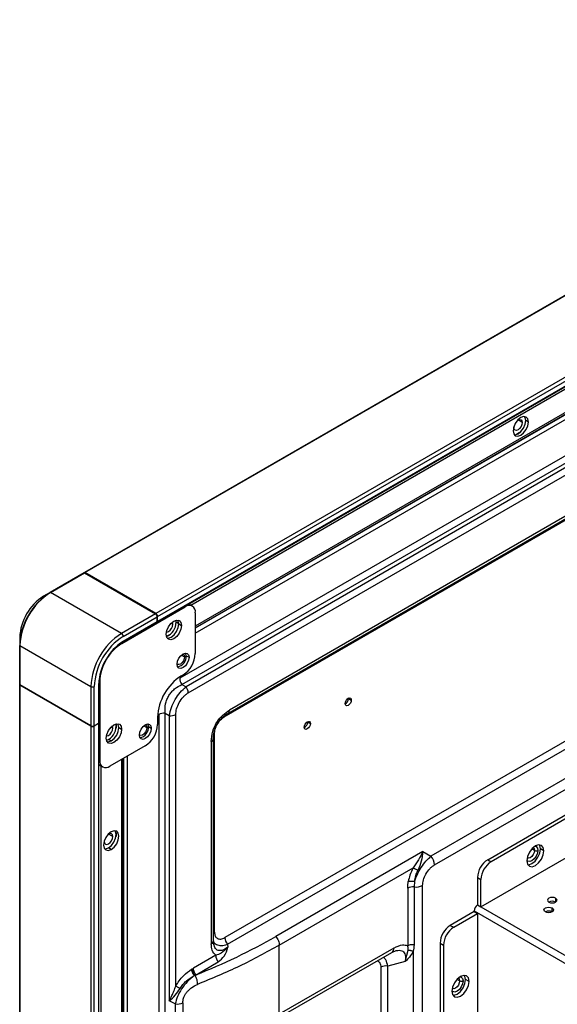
# Model space of a CAD drawing. Header units: millimetres. Extents: x 0 to 1118, y 0 to 864.
# Tile 117 of 254: x 853 to 872, y 684 to 718. Entities that reach past the tile are written whole.
import ezdxf

# ---------------------------------------------------------------- set-up
doc = ezdxf.new("R2010")
doc.units = ezdxf.units.MM

msp = doc.modelspace()

# ---------------------------------------------------------------- linework, layer by layer
at = {"color": 7, "linetype": 'Continuous', "lineweight": 25}
for p, q in [((998.829, 781.191), (855.592, 698.502)), ((855.609, 698.501), (998.845, 781.189)), ((1001.299, 779.773), (858.062, 697.085)), ((858.121, 696.982), (1001.358, 779.671)), ((1001.357, 779.493), (858.121, 696.804)), ((858.135, 696.802), (1001.352, 779.48)), ((859.429, 696.593), (999.908, 777.689)), ((1000.354, 776.51), (858.889, 694.844)), ((858.964, 694.633), (1000.43, 776.3)), ((891.982, 713.528), (859.109, 694.55)), ((859.184, 694.339), (891.403, 712.939)), ((888.887, 710.066), (860.607, 693.74)), ((860.431, 693.508), (888.548, 709.739)), ((860.555, 693.626), (888.841, 709.955)), ((869.553, 688.563), (897, 704.408)), ((897.118, 704.34), (869.671, 688.495)), ((870.454, 703.531), (870.455, 703.551)), ((870.961, 703.714), (870.867, 703.769)), ((869.317, 686.93), (897.472, 703.183)), ((867.705, 688.381), (891.12, 701.899)), ((855.581, 698.496), (854.402, 697.815)), ((854.419, 697.814), (855.597, 698.494)), ((855.592, 698.502), (855.581, 698.496)), ((855.597, 698.494), (858.051, 697.078)), ((858.062, 697.085), (855.609, 698.501)), ((882.374, 698.52), (860.452, 685.865)), ((860.541, 685.637), (882.462, 698.292)), ((854.402, 697.815), (854.173, 697.683)), ((856.872, 696.397), (854.419, 697.814)), ((883.461, 697.849), (867.587, 688.685)), ((859.191, 697.412), (859.232, 697.395)), ((858.051, 697.078), (856.872, 696.397)), ((856.884, 696.05), (859.076, 697.316)), ((859.326, 697.341), (859.232, 697.395)), ((859.429, 697.112), (859.429, 695.696)), ((856.924, 696.103), (858.103, 696.783)), ((856.931, 696.295), (858.109, 696.976)), ((858.109, 696.799), (856.931, 696.118)), ((858.109, 696.799), (858.109, 696.976)), ((858.113, 696.789), (858.135, 696.802)), ((858.121, 696.804), (858.121, 696.982)), ((858.764, 696.782), (858.755, 696.855)), ((858.858, 696.727), (858.764, 696.782)), ((858.858, 696.727), (858.952, 696.673)), ((853.348, 696.254), (853.348, 695.99)), ((853.348, 695.99), (853.348, 694.629)), ((853.358, 695.977), (855.811, 694.56)), ((853.358, 694.616), (853.358, 695.977)), ((859.117, 695.625), (859.211, 695.57)), ((856.118, 694.724), (856.118, 692.002)), ((858.946, 694.927), (859.005, 694.961)), ((853.348, 694.629), (853.348, 694.616)), ((853.348, 694.616), (853.348, 601.231)), ((855.811, 693.199), (853.358, 694.616)), ((855.811, 693.186), (853.358, 694.602)), ((853.358, 601.217), (853.358, 694.602)), ((855.811, 694.56), (855.811, 693.199)), ((855.929, 693.199), (855.929, 694.56)), ((856.082, 694.649), (856.082, 693.288)), ((856.092, 693.301), (856.092, 694.662)), ((858.964, 694.633), (859.109, 694.55)), ((864.733, 694.144), (864.732, 694.157)), ((864.733, 694.144), (864.768, 694.124)), ((864.768, 694.124), (864.827, 694.09)), ((858.121, 693.499), (858.121, 693.24)), ((858.529, 693.547), (858.385, 693.63)), ((858.529, 693.547), (858.529, 683.672)), ((858.749, 684.185), (858.749, 693.587)), ((863.318, 693.328), (863.318, 693.341)), ((863.318, 693.328), (863.354, 693.307)), ((855.811, 693.186), (855.811, 677.776)), ((855.929, 693.199), (856.082, 693.288)), ((856.082, 693.274), (855.929, 693.186)), ((855.929, 677.708), (855.929, 693.186)), ((856.082, 693.274), (856.082, 677.946)), ((856.092, 677.98), (856.092, 693.288)), ((856.784, 693.135), (856.878, 693.08)), ((857.809, 693.169), (857.903, 693.114)), ((863.354, 693.307), (863.413, 693.273)), ((856.356, 692.701), (856.424, 692.73)), ((856.518, 692.675), (856.424, 692.73)), ((859.98, 692.653), (859.98, 685.655)), ((860.053, 685.758), (860.053, 692.755)), ((860.093, 686.05), (860.093, 692.922)), ((857.697, 692.505), (856.471, 691.798)), ((856.921, 678.777), (856.921, 692.057)), ((856.127, 691.827), (856.221, 691.773)), ((856.278, 689.215), (856.277, 689.195)), ((856.518, 688.919), (856.424, 688.974)), ((871.497, 688.869), (871.379, 688.937)), ((867.308, 688.846), (862.218, 685.908)), ((867.308, 688.846), (867.587, 688.685)), ((869.553, 688.563), (869.671, 688.495)), ((862.336, 685.604), (866.97, 688.279)), ((869.199, 687.951), (869.317, 687.883)), ((869.199, 687.951), (869.199, 686.998)), ((869.317, 686.93), (869.317, 687.883)), ((866.781, 687.581), (866.781, 685.59)), ((867.02, 687.81), (867.002, 687.621)), ((867.002, 687.621), (867.002, 685.63)), ((867.297, 611.74), (867.297, 687.674)), ((869.199, 686.998), (869.317, 686.93)), ((869.317, 686.93), (873.642, 684.433)), ((869.081, 686.767), (868.256, 686.29)), ((868.374, 686.222), (869.199, 686.699)), ((869.081, 686.794), (873.524, 684.229)), ((869.081, 686.767), (869.081, 686.794)), ((869.081, 686.767), (869.199, 686.699)), ((869.199, 686.699), (869.199, 611.706)), ((868.256, 686.29), (868.374, 686.222)), ((860.071, 685.611), (860.05, 685.743)), ((860.541, 685.637), (860.558, 685.54)), ((862.336, 683.215), (862.336, 685.604)), ((866.303, 685.505), (862.336, 683.215)), ((867.903, 685.678), (868.021, 685.61)), ((867.903, 685.678), (867.903, 611.502)), ((868.021, 685.61), (868.021, 611.434)), ((860.136, 685.253), (859.365, 684.808)), ((862.267, 683.062), (866.234, 685.352)), ((866.228, 685.349), (866.385, 685.415)), ((866.696, 685.043), (866.799, 685.427)), ((866.975, 685.397), (866.975, 669.293)), ((859.332, 684.789), (859.365, 684.808)), ((859.453, 684.58), (860.224, 685.025)), ((865.85, 684.843), (865.85, 669.9)), ((866.696, 685.043), (866.092, 684.881)), ((866.092, 669.937), (866.092, 684.881)), ((859.419, 684.563), (859.453, 684.58)), ((868.905, 684.351), (868.787, 684.419)), ((858.736, 683.57), (858.529, 683.672)), ((858.736, 683.57), (858.736, 681.802)), ((858.996, 683.607), (858.996, 681.838))]:
    msp.add_line(p, q, dxfattribs=at)
at = {"color": 8, "linetype": 'Continuous', "lineweight": 25}
for p, q in [((859.269, 697.373), (999.979, 778.603)), ((999.908, 777.745), (859.429, 696.649)), ((999.908, 777.671), (859.429, 696.574)), ((859.429, 696.411), (999.908, 777.507)), ((870.749, 703.701), (870.602, 703.786)), ((870.657, 703.348), (870.546, 703.284)), ((859.05, 697.331), (859.076, 697.316)), ((858.646, 696.714), (858.588, 696.747)), ((856.884, 696.05), (856.852, 696.069)), ((858.554, 696.361), (858.443, 696.297)), ((858.953, 695.652), (859.058, 695.591)), ((856.086, 694.742), (856.118, 694.724)), ((858.165, 693.59), (858.165, 678.287)), ((858.385, 678.15), (858.385, 693.63)), ((856.572, 693.121), (856.514, 693.154)), ((856.683, 693.25), (856.683, 693.121)), ((857.645, 693.195), (857.75, 693.135)), ((856.118, 692.002), (856.092, 692.017)), ((856.872, 692.029), (856.871, 678.748)), ((856.937, 692.066), (856.937, 678.786)), ((857.078, 678.864), (857.078, 692.148)), ((856.165, 678.204), (856.165, 691.805)), ((856.572, 689.365), (856.424, 689.45)), ((856.683, 689.494), (856.683, 689.365)), ((871.173, 688.886), (871.081, 688.939)), ((871.903, 687.232), (871.903, 687.096)), ((871.785, 686.756), (871.785, 686.892)), ((868.581, 684.368), (868.489, 684.421))]:
    msp.add_line(p, q, dxfattribs=at)
at = {"color": 7, "linetype": 'Continuous', "lineweight": 25, "flags": 128}
for points in [[(870.961, 703.714), (870.941, 703.82), (870.883, 703.886), (870.797, 703.903), (870.696, 703.867), (870.594, 703.786), (870.508, 703.669), (870.451, 703.537), (870.431, 703.408)], [(870.867, 703.769), (870.847, 703.874), (870.83, 703.903)], [(870.431, 703.408), (870.451, 703.303), (870.508, 703.236), (870.594, 703.22), (870.696, 703.255), (870.797, 703.337), (870.883, 703.453), (870.941, 703.585), (870.961, 703.714)], [(870.749, 703.701), (870.738, 703.629), (870.706, 703.555), (870.658, 703.491), (870.602, 703.446), (870.545, 703.426), (870.498, 703.435), (870.466, 703.472), (870.454, 703.531)], [(870.467, 703.274), (870.5, 703.274), (870.602, 703.309), (870.703, 703.391), (870.789, 703.507), (870.847, 703.64), (870.867, 703.769)], [(870.584, 703.775), (870.602, 703.786), (870.658, 703.805), (870.706, 703.796), (870.738, 703.759), (870.749, 703.701)], [(858.422, 696.367), (858.442, 696.495), (858.499, 696.628), (858.585, 696.744), (858.687, 696.826), (858.788, 696.861), (858.874, 696.844), (858.932, 696.778), (858.952, 696.673)], [(858.646, 696.714), (858.634, 696.772), (858.628, 696.784)], [(858.858, 696.727), (858.838, 696.833), (858.821, 696.861)], [(858.858, 696.727), (858.838, 696.833), (858.821, 696.861)], [(858.952, 696.673), (858.932, 696.544), (858.874, 696.411), (858.788, 696.295), (858.687, 696.213), (858.585, 696.178), (858.499, 696.195), (858.442, 696.261), (858.422, 696.367)], [(858.428, 696.438), (858.442, 696.439), (858.498, 696.458), (858.555, 696.504), (858.603, 696.568), (858.634, 696.642), (858.646, 696.714)], [(858.458, 696.233), (858.491, 696.233), (858.593, 696.268), (858.694, 696.35), (858.78, 696.466), (858.838, 696.598), (858.858, 696.727)], [(858.458, 696.233), (858.491, 696.233), (858.593, 696.268), (858.694, 696.35), (858.78, 696.466), (858.838, 696.598), (858.858, 696.727)], [(858.799, 695.332), (858.815, 695.432), (858.859, 695.536), (858.926, 695.626), (859.005, 695.69), (859.084, 695.717), (859.151, 695.704), (859.196, 695.652), (859.211, 695.57)], [(859.117, 695.625), (859.101, 695.707), (859.096, 695.718)], [(859.058, 695.591), (859.047, 695.519), (859.015, 695.446), (858.967, 695.381), (858.911, 695.336), (858.854, 695.316), (858.807, 695.325), (858.799, 695.331)], [(859.211, 695.57), (859.196, 695.47), (859.151, 695.367), (859.084, 695.277), (859.005, 695.213), (858.926, 695.186), (858.859, 695.199), (858.815, 695.25), (858.799, 695.332)], [(859.007, 695.69), (859.015, 695.686), (859.047, 695.649), (859.058, 695.591)], [(864.615, 693.967), (864.623, 694.019), (864.646, 694.072), (864.68, 694.118), (864.721, 694.151), (864.761, 694.165), (864.796, 694.159), (864.819, 694.132), (864.827, 694.09)], [(864.827, 694.09), (864.819, 694.038), (864.796, 693.985), (864.761, 693.939), (864.721, 693.906), (864.68, 693.892), (864.646, 693.899), (864.623, 693.925), (864.615, 693.967)], [(863.201, 693.151), (863.209, 693.203), (863.232, 693.256), (863.266, 693.302), (863.307, 693.335), (863.347, 693.349), (863.382, 693.342), (863.405, 693.316), (863.413, 693.273)], [(856.348, 692.774), (856.368, 692.903), (856.425, 693.035), (856.511, 693.151), (856.613, 693.233), (856.714, 693.269), (856.8, 693.252), (856.858, 693.186), (856.878, 693.08)], [(856.878, 693.08), (856.858, 692.951), (856.8, 692.819), (856.714, 692.703), (856.613, 692.621), (856.511, 692.586), (856.425, 692.602), (856.368, 692.669), (856.348, 692.774)], [(856.354, 692.846), (856.368, 692.846), (856.424, 692.866), (856.481, 692.911), (856.528, 692.976), (856.56, 693.049), (856.572, 693.121)], [(856.384, 692.64), (856.417, 692.64), (856.518, 692.675), (856.62, 692.757), (856.706, 692.873), (856.763, 693.006), (856.784, 693.135)], [(856.518, 692.675), (856.62, 692.757), (856.706, 692.873), (856.763, 693.006), (856.784, 693.135), (856.763, 693.24), (856.747, 693.269)], [(856.572, 693.121), (856.56, 693.18), (856.554, 693.192)], [(856.784, 693.135), (856.763, 693.24), (856.747, 693.269)], [(857.491, 692.876), (857.506, 692.976), (857.551, 693.079), (857.618, 693.17), (857.697, 693.233), (857.776, 693.261), (857.843, 693.248), (857.888, 693.196), (857.903, 693.114)], [(857.75, 693.135), (857.739, 693.063), (857.707, 692.989), (857.659, 692.925), (857.603, 692.879), (857.546, 692.86), (857.499, 692.869), (857.491, 692.874)], [(857.903, 693.114), (857.888, 693.014), (857.843, 692.911), (857.776, 692.821), (857.697, 692.757), (857.618, 692.729), (857.551, 692.742), (857.506, 692.794), (857.491, 692.876)], [(857.698, 693.234), (857.707, 693.23), (857.739, 693.193), (857.75, 693.135)], [(857.809, 693.169), (857.793, 693.251), (857.788, 693.261)], [(863.413, 693.273), (863.405, 693.222), (863.382, 693.169), (863.347, 693.123), (863.307, 693.09), (863.266, 693.076), (863.232, 693.082), (863.209, 693.109), (863.201, 693.151)], [(856.384, 692.64), (856.417, 692.64), (856.518, 692.675)], [(856.127, 691.827), (856.127, 691.827), (856.092, 691.854)], [(856.518, 689.532), (856.417, 689.45), (856.331, 689.334), (856.273, 689.201), (856.253, 689.072), (856.273, 688.967), (856.331, 688.901), (856.417, 688.884), (856.518, 688.919)], [(856.277, 689.195), (856.288, 689.136), (856.32, 689.099), (856.368, 689.09), (856.424, 689.11), (856.481, 689.155), (856.528, 689.22), (856.56, 689.293), (856.572, 689.365)], [(856.572, 689.365), (856.56, 689.424), (856.528, 689.46), (856.481, 689.47), (856.424, 689.45), (856.407, 689.439)], [(856.424, 688.974), (856.526, 689.056), (856.612, 689.172), (856.669, 689.304), (856.689, 689.433), (856.669, 689.538), (856.653, 689.567)], [(856.518, 688.919), (856.62, 689.001), (856.706, 689.117), (856.763, 689.25), (856.784, 689.379), (856.763, 689.484), (856.706, 689.55), (856.62, 689.567), (856.518, 689.532)], [(856.29, 688.938), (856.323, 688.938), (856.424, 688.974)], [(871.497, 688.869), (871.475, 688.986), (871.411, 689.06), (871.315, 689.078), (871.203, 689.039), (871.09, 688.948), (870.994, 688.819), (870.931, 688.672), (870.908, 688.529)], [(870.944, 688.387), (870.972, 688.388), (871.085, 688.427), (871.198, 688.518), (871.293, 688.647), (871.357, 688.794), (871.379, 688.937)], [(871.379, 688.937), (871.357, 689.054), (871.344, 689.079)], [(870.908, 688.529), (870.931, 688.412), (870.994, 688.338), (871.09, 688.32), (871.203, 688.359), (871.315, 688.45), (871.411, 688.579), (871.475, 688.726), (871.497, 688.869)], [(871.903, 687.232), (871.849, 687.253), (871.785, 687.26), (871.721, 687.253), (871.667, 687.232), (871.631, 687.201), (871.618, 687.164), (871.631, 687.127), (871.667, 687.096)], [(871.667, 687.096), (871.721, 687.075), (871.785, 687.068), (871.849, 687.075), (871.903, 687.096), (871.939, 687.127), (871.952, 687.164), (871.939, 687.201), (871.903, 687.232)], [(871.549, 686.756), (871.513, 686.787), (871.501, 686.824), (871.513, 686.861), (871.549, 686.892), (871.604, 686.913), (871.667, 686.92), (871.731, 686.913), (871.785, 686.892)], [(871.785, 686.892), (871.821, 686.861), (871.834, 686.824), (871.821, 686.787), (871.785, 686.756), (871.731, 686.735), (871.667, 686.728), (871.604, 686.735), (871.549, 686.756)], [(868.905, 684.351), (868.882, 684.468), (868.818, 684.542), (868.723, 684.56), (868.61, 684.521), (868.497, 684.43), (868.402, 684.301), (868.338, 684.154), (868.315, 684.011)], [(868.787, 684.419), (868.764, 684.536), (868.751, 684.561)], [(868.315, 684.011), (868.338, 683.894), (868.402, 683.82), (868.497, 683.802), (868.61, 683.841), (868.723, 683.932), (868.818, 684.061), (868.882, 684.208), (868.905, 684.351)], [(868.351, 683.869), (868.379, 683.87), (868.492, 683.909), (868.605, 684), (868.7, 684.129), (868.764, 684.276), (868.787, 684.419)]]:
    msp.add_lwpolyline(points, dxfattribs=at)
at = {"color": 8, "linetype": 'Continuous', "lineweight": 25, "flags": 128}
for points in [[(871.13, 688.981), (871.13, 688.981), (871.162, 688.945), (871.173, 688.886)], [(871.191, 689.032), (871.231, 689.02), (871.275, 688.968), (871.291, 688.886)], [(871.291, 688.886), (871.275, 688.786), (871.231, 688.683), (871.164, 688.592), (871.085, 688.529), (871.006, 688.501), (870.939, 688.514), (870.908, 688.542)], [(871.173, 688.886), (871.162, 688.814), (871.13, 688.741), (871.082, 688.676), (871.026, 688.631), (870.97, 688.611), (870.922, 688.62)], [(868.537, 684.464), (868.537, 684.463), (868.569, 684.427), (868.581, 684.368)], [(868.599, 684.514), (868.638, 684.502), (868.683, 684.45), (868.698, 684.368)], [(868.698, 684.368), (868.683, 684.268), (868.638, 684.165), (868.571, 684.075), (868.492, 684.011), (868.413, 683.983), (868.346, 683.996), (868.316, 684.024)], [(868.581, 684.368), (868.569, 684.296), (868.537, 684.223), (868.49, 684.158), (868.433, 684.113), (868.377, 684.093), (868.329, 684.103)]]:
    msp.add_lwpolyline(points, dxfattribs=at)
at = {"color": 7, "linetype": 'Continuous', "lineweight": 25}
for centre, radius, start, end in [((855.587, 698.48), 0.0168, 54.3818, 114.314), ((855.599, 698.487), 0.0168, 54.3818, 114.314), ((855.636, 695.886), 2.29, 122.6055, 177.3945), ((855.661, 695.872), 2.305, 122.6055, 177.3945), ((854.409, 697.8), 0.0168, 54.3818, 114.314), ((855.139, 696.173), 1.793, 122.6055, 177.3945), ((857.982, 696.97), 0.128, 2.6055, 57.3945), ((857.993, 696.977), 0.128, 2.6055, 57.3945), ((859.214, 697.147), 0.218, 350.786, 129.2033), ((858.094, 696.797), 0.016, 304.0564, 7.2558), ((858.228, 696.789), 0.536, 292.2374, 359.1794), ((858.114, 694.455), 2.305, 122.6055, 177.3945), ((856.803, 696.289), 0.128, 2.6055, 57.3945), ((858.104, 694.461), 2.177, 122.6055, 177.3945), ((857.925, 694.565), 1.844, 122.6055, 177.3945), ((857.781, 694.648), 1.665, 122.6055, 177.3945), ((856.917, 696.118), 0.0168, 234.3824, 294.3071), ((853.365, 695.992), 0.0168, 185.6948, 245.6253), ((858.744, 695.605), 0.373, 281.7196, 3.0127), ((858.508, 695.738), 0.922, 302.6055, 357.3945), ((859.912, 693.417), 1.793, 122.6055, 177.3945), ((859.266, 694.86), 0.378, 182.4439, 216.9213), ((853.365, 694.631), 0.0168, 185.6948, 245.6253), ((853.365, 694.617), 0.0168, 185.6948, 245.6253), ((855.87, 694.674), 0.128, 242.6097, 297.3903), ((858.807, 694.323), 0.378, 2.4439, 36.9213), ((864.512, 694.15), 0.221, 297.9926, 358.5082), ((858.339, 693.255), 0.378, 83.0792, 117.5527), ((858.575, 693.922), 0.378, 263.0793, 297.5527), ((863.097, 693.334), 0.221, 297.9926, 358.5082), ((855.87, 693.313), 0.128, 242.6097, 297.3903), ((855.87, 693.299), 0.128, 242.6097, 297.3903), ((856.076, 693.303), 0.0168, 294.3747, 354.3052), ((856.077, 693.288), 0.0144, 290.2745, 28.8337), ((856.158, 693.186), 0.528, 300.2851, 8.3035), ((857.436, 693.149), 0.373, 281.7196, 3.0127), ((857.2, 693.282), 0.922, 302.6055, 357.3945), ((856.333, 691.967), 0.218, 170.786, 309.2033), ((867.194, 688.358), 0.512, 2.6393, 39.7721), ((869.967, 687.916), 0.768, 122.6055, 177.3945), ((871.232, 689), 0.128, 242.6097, 297.3903), ((870.085, 687.848), 0.768, 122.6055, 177.3945), ((866.956, 687.246), 0.378, 82.9932, 117.5455), ((867.064, 688.121), 0.504, 262.9937, 297.5463), ((869.337, 686.782), 0.256, 122.6055, 177.3945), ((871.785, 686.869), 0.256, 62.61, 117.3846), ((871.667, 686.528), 0.256, 62.61, 117.3846), ((868.67, 685.643), 0.768, 122.6055, 177.3945), ((868.788, 685.575), 0.768, 122.6055, 177.3945), ((851.974, 703.696), 20.527, 291.3679, 299.9382), ((860.835, 685.882), 0.384, 182.6393, 219.772), ((860.519, 685.271), 0.384, 182.6394, 219.772), ((866.026, 684.503), 0.384, 80.2289, 117.3572), ((868.639, 684.482), 0.128, 242.6097, 297.3903), ((858.795, 684.095), 0.528, 263.5884, 292.4127)]:
    msp.add_arc(centre, radius, start, end, dxfattribs=at)
at = {"color": 8, "linetype": 'Continuous', "lineweight": 25}
for centre, radius, start, end in [((856.915, 696.117), 0.0164, 305.0133, 6.2988), ((856.076, 694.664), 0.0168, 294.3747, 354.3052), ((860.48, 693.729), 0.128, 306.274, 5.0382), ((859.932, 692.765), 0.121, 293.1823, 355.4975), ((860.184, 685.888), 0.186, 119.2697, 134.8397), ((859.926, 685.772), 0.128, 294.9577, 353.7222), ((866.145, 685.485), 0.159, 303.9368, 7.3758)]:
    msp.add_arc(centre, radius, start, end, dxfattribs=at)
at = {"color": 7, "linetype": 'Continuous', "lineweight": 25}
for points in [[(858.098, 696.792), (858.101, 696.791), (858.107, 696.788), (858.114, 696.789), (858.12, 696.795), (858.121, 696.801), (858.121, 696.804)], [(862.218, 685.908), (862.235, 685.885), (862.269, 685.838), (862.306, 685.759), (862.331, 685.678), (862.334, 685.629), (862.336, 685.604)], [(859.453, 684.58), (859.44, 684.597), (859.415, 684.632), (859.387, 684.692), (859.368, 684.752), (859.366, 684.789), (859.365, 684.808)], [(859.332, 684.789), (859.333, 684.77), (859.335, 684.734), (859.354, 684.674), (859.381, 684.615), (859.406, 684.58), (859.419, 684.563)], [(859.507, 684.247), (859.507, 684.273), (859.507, 684.323), (859.49, 684.406), (859.461, 684.489), (859.433, 684.538), (859.419, 684.563)]]:
    msp.add_open_spline(points, degree=3, dxfattribs=at)
for points, knots in [([(858.385, 693.63), (858.382, 693.737), (858.377, 693.892), (858.443, 694.108), (858.511, 694.248), (858.603, 694.372), (858.751, 694.52), (858.878, 694.587), (858.964, 694.633)], [0, 0, 0, 0, 0.277204, 0.39975, 0.515841, 0.626195, 0.745464, 1, 1, 1, 1]), ([(858.529, 693.547), (858.549, 693.641), (858.586, 693.822), (858.724, 694.112), (858.905, 694.37), (859.039, 694.489), (859.109, 694.55)], [0, 0, 0, 0, 0.26474, 0.506695, 0.745673, 1, 1, 1, 1]), ([(858.749, 693.587), (858.756, 693.652), (858.769, 693.787), (858.867, 694.01), (858.986, 694.175), (859.097, 694.283), (859.155, 694.32), (859.184, 694.339)], [0, 0, 0, 0, 0.2370162, 0.486405, 0.7427429, 0.8712805, 1, 1, 1, 1]), ([(859.98, 692.653), (859.989, 692.77), (860.007, 692.994), (860.169, 693.333), (860.382, 693.589), (860.53, 693.689), (860.607, 693.74)], [0, 0, 0, 0, 0.287051, 0.5542515, 0.7682624, 1, 1, 1, 1]), ([(860.05, 692.735), (860.054, 692.816), (860.06, 692.938), (860.121, 693.124), (860.189, 693.262), (860.275, 693.388), (860.406, 693.533), (860.508, 693.598), (860.577, 693.641)], [0, 0, 0, 0, 0.2503791, 0.3753397, 0.4999678, 0.6246009, 0.7495746, 1, 1, 1, 1]), ([(860.093, 692.922), (860.098, 692.974), (860.107, 693.079), (860.186, 693.252), (860.277, 693.382), (860.364, 693.465), (860.408, 693.493), (860.431, 693.508)], [0, 0, 0, 0, 0.239443, 0.486325, 0.746278, 0.871285, 1, 1, 1, 1]), ([(867.308, 688.846), (867.26, 688.75), (867.169, 688.568), (867.034, 688.372), (866.97, 688.279)], [0, 0, 0, 0, 0.528801, 1, 1, 1, 1]), ([(867.02, 687.81), (867.049, 687.892), (867.108, 688.055), (867.248, 688.3), (867.411, 688.523), (867.528, 688.631), (867.587, 688.685)], [0, 0, 0, 0, 0.2491728, 0.4951327, 0.7435786, 1, 1, 1, 1]), ([(867.308, 688.846), (867.296, 688.735), (867.274, 688.524), (867.181, 688.3), (867.137, 688.194)], [0, 0, 0, 0, 0.527202, 1, 1, 1, 1]), ([(866.97, 688.279), (866.929, 688.194), (866.854, 688.039), (866.819, 687.883), (866.803, 687.812)], [0, 0, 0, 0, 0.5457514, 1, 1, 1, 1]), ([(866.97, 688.279), (866.98, 688.274), (867.001, 688.264), (867.043, 688.244), (867.088, 688.22), (867.121, 688.203), (867.137, 688.194)], [0, 0, 0, 0, 0.246904, 0.5, 0.753096, 1, 1, 1, 1]), ([(867.297, 687.674), (867.302, 687.736), (867.314, 687.863), (867.407, 688.072), (867.519, 688.228), (867.623, 688.329), (867.678, 688.364), (867.705, 688.381)], [0, 0, 0, 0, 0.23602, 0.487311, 0.744931, 0.872291, 1, 1, 1, 1]), ([(867.02, 687.81), (867.03, 687.878), (867.049, 688.006), (867.108, 688.133), (867.137, 688.194)], [0, 0, 0, 0, 0.521692, 1, 1, 1, 1]), ([(866.781, 687.581), (866.781, 687.588), (866.781, 687.601), (866.782, 687.624), (866.784, 687.659), (866.789, 687.722), (866.798, 687.777), (866.803, 687.812)], [0, 0, 0, 0, 0.098126, 0.175269, 0.313106, 0.55946, 1, 1, 1, 1]), ([(866.803, 687.812), (866.816, 687.815), (866.845, 687.822), (866.904, 687.826), (866.966, 687.821), (867.005, 687.813), (867.02, 687.81)], [0, 0, 0, 0, 0.2158217, 0.5000659, 0.8090354, 1, 1, 1, 1]), ([(860.093, 686.05), (860.094, 686.026), (860.097, 685.979), (860.124, 685.899), (860.189, 685.828), (860.287, 685.809), (860.379, 685.827), (860.428, 685.852), (860.452, 685.865)], [0, 0, 0, 0, 0.11603, 0.231995, 0.474102, 0.730479, 0.865139, 1, 1, 1, 1]), ([(862.336, 685.604), (861.882, 685.354), (860.974, 684.853), (859.996, 684.449), (859.507, 684.248)], [0, 0, 0, 0, 0.499724, 1, 1, 1, 1]), ([(860.136, 685.253), (860.087, 685.304), (859.995, 685.399), (859.985, 685.574), (859.98, 685.655)], [0, 0, 0, 0, 0.535765, 1, 1, 1, 1]), ([(860.558, 685.54), (860.483, 685.459), (860.354, 685.322), (860.2, 685.273), (860.136, 685.253)], [0, 0, 0, 0, 0.587806, 1, 1, 1, 1]), ([(860.224, 685.025), (860.3, 685.088), (860.464, 685.223), (860.525, 685.429), (860.558, 685.54)], [0, 0, 0, 0, 0.46018, 1, 1, 1, 1]), ([(866.303, 685.505), (866.406, 685.554), (866.581, 685.638), (866.723, 685.604), (866.781, 685.59)], [0, 0, 0, 0, 0.588919, 1, 1, 1, 1]), ([(866.781, 685.59), (866.793, 685.596), (866.823, 685.612), (866.882, 685.627), (866.946, 685.634), (866.986, 685.631), (867.002, 685.63)], [0, 0, 0, 0, 0.204039, 0.499985, 0.794566, 1, 1, 1, 1]), ([(866.799, 685.427), (866.799, 685.458), (866.799, 685.512), (866.787, 685.567), (866.781, 685.59)], [0, 0, 0, 0, 0.571915, 1, 1, 1, 1]), ([(867.002, 685.63), (867.001, 685.586), (866.998, 685.507), (866.982, 685.431), (866.975, 685.397)], [0, 0, 0, 0, 0.550853, 1, 1, 1, 1]), ([(866.975, 685.397), (866.936, 685.327), (866.864, 685.195), (866.749, 685.091), (866.696, 685.043)], [0, 0, 0, 0, 0.534452, 1, 1, 1, 1]), ([(866.799, 685.428), (866.812, 685.428), (866.84, 685.43), (866.884, 685.425), (866.93, 685.415), (866.96, 685.403), (866.975, 685.397)], [0, 0, 0, 0, 0.244078, 0.495047, 0.748559, 1, 1, 1, 1]), ([(865.743, 685.069), (865.772, 685.045), (865.817, 685.009), (865.846, 684.923), (865.849, 684.87), (865.85, 684.843)], [0, 0, 0, 0, 0.489023, 0.744379, 1, 1, 1, 1]), ([(859.393, 684.549), (859.31, 684.484), (859.154, 684.36), (858.947, 684.1), (858.798, 683.824), (858.757, 683.656), (858.736, 683.57)], [0, 0, 0, 0, 0.281629, 0.530957, 0.761325, 1, 1, 1, 1]), ([(858.749, 684.185), (858.788, 684.249), (858.868, 684.381), (859.055, 684.595), (859.207, 684.703), (859.302, 684.771)], [0, 0, 0, 0, 0.25863, 0.534082, 1, 1, 1, 1]), ([(858.903, 684.104), (858.932, 684.149), (858.992, 684.244), (859.155, 684.414), (859.296, 684.494), (859.393, 684.549)], [0, 0, 0, 0, 0.226878, 0.468407, 1, 1, 1, 1]), ([(859.302, 684.771), (859.307, 684.774), (859.317, 684.78), (859.327, 684.786), (859.332, 684.789)], [0, 0, 0, 0, 0.558105, 1, 1, 1, 1]), ([(859.393, 684.549), (859.38, 684.566), (859.355, 684.6), (859.326, 684.659), (859.307, 684.717), (859.303, 684.753), (859.302, 684.771)], [0, 0, 0, 0, 0.245804, 0.5, 0.754196, 1, 1, 1, 1]), ([(859.419, 684.563), (859.419, 684.563), (859.419, 684.563), (859.419, 684.563), (859.419, 684.563), (859.419, 684.563), (859.418, 684.563), (859.418, 684.563), (859.417, 684.562), (859.416, 684.562), (859.414, 684.56), (859.41, 684.558), (859.403, 684.554), (859.397, 684.551), (859.393, 684.549)], [0, 0, 0, 0, 0.001701, 0.003037, 0.005424, 0.009685, 0.017295, 0.030883, 0.055147, 0.09847, 0.175818, 0.313898, 0.56035, 1, 1, 1, 1]), ([(858.529, 683.672), (858.559, 683.733), (858.612, 683.841), (858.689, 684.014), (858.729, 684.128), (858.749, 684.185)], [0, 0, 0, 0, 0.386618, 0.697006, 1, 1, 1, 1]), ([(858.903, 684.104), (858.889, 684.112), (858.858, 684.128), (858.816, 684.151), (858.779, 684.17), (858.759, 684.18), (858.749, 684.185)], [0, 0, 0, 0, 0.247258, 0.5, 0.752742, 1, 1, 1, 1]), ([(858.996, 683.607), (859.001, 683.662), (859.009, 683.748), (859.062, 683.871), (859.122, 683.965), (859.2, 684.054), (859.328, 684.164), (859.434, 684.214), (859.507, 684.247)], [0, 0, 0, 0, 0.209124, 0.322183, 0.44231, 0.568904, 0.704744, 1, 1, 1, 1]), ([(858.529, 683.672), (858.6, 683.735), (858.737, 683.854), (858.85, 684.023), (858.903, 684.104)], [0, 0, 0, 0, 0.521985, 1, 1, 1, 1])]:
    msp.add_open_spline(points, degree=3, knots=knots, dxfattribs=at)
at = {"color": 8, "linetype": 'Continuous', "lineweight": 25}
for points, knots in [([(860.05, 685.777), (860.052, 685.764), (860.063, 685.692), (860.156, 685.617), (860.323, 685.574), (860.466, 685.615), (860.541, 685.637)], [0, 0, 0, 0, 0.068137, 0.369049, 0.671466, 1, 1, 1, 1]), ([(860.558, 685.54), (860.488, 685.492), (860.386, 685.423), (860.263, 685.41), (860.188, 685.43), (860.129, 685.481), (860.082, 685.555), (860.073, 685.63), (860.069, 685.667)], [0, 0, 0, 0, 0.327626, 0.470793, 0.604267, 0.730769, 0.86381, 1, 1, 1, 1]), ([(866.092, 684.881), (866.075, 684.959), (866.047, 685.092), (865.971, 685.156), (865.94, 685.183)], [0, 0, 0, 0, 0.592174, 1, 1, 1, 1]), ([(866.362, 685.406), (866.387, 685.413), (866.45, 685.43), (866.536, 685.427), (866.614, 685.398), (866.668, 685.341), (866.713, 685.233), (866.703, 685.12), (866.696, 685.043)], [0, 0, 0, 0, 0.105539, 0.257433, 0.401321, 0.53776, 0.68446, 1, 1, 1, 1])]:
    msp.add_open_spline(points, degree=3, knots=knots, dxfattribs=at)

doc.saveas('drawing.dxf')
